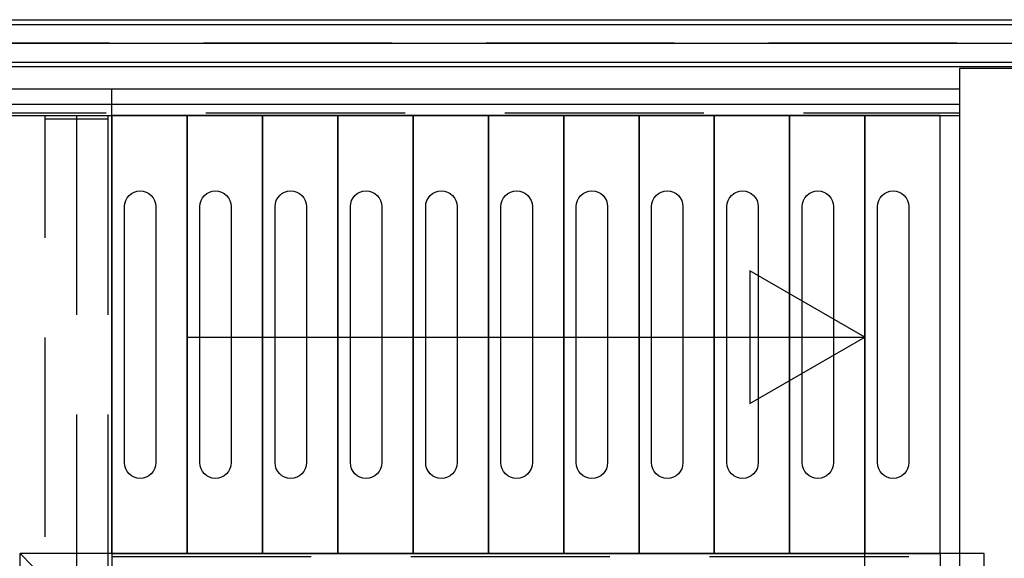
# Model space of a CAD drawing. Header units: millimetres. Extents: x -6587 to 112313, y 244 to 84344.
# Tile 11 of 63: x 19105 to 22243, y 40065 to 41782. Entities that reach past the tile are written whole.
import ezdxf

# ---------------------------------------------------------------- set-up
doc = ezdxf.new("R2010")
doc.units = ezdxf.units.MM
doc.header["$LTSCALE"] = 100
doc.linetypes.add('DASHDOT', pattern=[9, 6, -1.5, 0, -1.5])
doc.linetypes.add('HIDDEN', pattern=[9.525, 6.35, -3.175])
for name, color, linetype in [('AL$1----_ALGEMEEN', 7, 'CONTINUOUS'), ('AL$7----_STRAMIEN', 1, 'DASHDOT'), ('AL22----_BINNENWAND', 7, 'CONTINUOUS'), ('AL24----_TRAPPEN', 7, 'CONTINUOUS'), ('AL28----_KONSTRUKTIE', 3, 'CONTINUOUS'), ('AL29----_BOVENBOUW', 7, 'CONTINUOUS'), ('ALL-----_REFLIJNEN', 8, 'CONTINUOUS'), ('HEKWERKEN', 1, 'CONTINUOUS'), ('LIJN025', 10, 'CONTINUOUS'), ('TRAP', 7, 'CONTINUOUS'), ('TRAPBEKLEDIG', 7, 'CONTINUOUS')]:
    doc.layers.add(name, color=color, linetype=linetype)

# ---------------------------------------------------------------- blocks, each defined once
blk = doc.blocks.new('A$Cb38f1ce1')
at = {"layer": 'AL$1----_ALGEMEEN', "color": 8}
for p, q in [((16147.7, 33553.1), (16147.7, 34949.1)), ((16387.7, 34949.1), (16387.7, 33553.1)), ((16387.7, 34949.1), (16387.7, 33553.1)), ((16627.7, 34949.1), (16627.7, 33553.1)), ((16627.7, 34949.1), (16627.7, 33553.1)), ((16867.7, 34949.1), (16867.7, 33553.1)), ((16867.7, 34949.1), (16867.7, 33553.1)), ((17107.7, 34949.1), (17107.7, 33553.1)), ((17107.7, 34949.1), (17107.7, 33553.1)), ((17347.7, 34949.1), (17347.7, 33553.1)), ((17347.7, 34949.1), (17347.7, 33553.1)), ((17587.7, 34949.1), (17587.7, 33553.1)), ((17587.7, 34949.1), (17587.7, 33553.1)), ((17827.7, 34949.1), (17827.7, 33553.1)), ((17827.7, 34949.1), (17827.7, 33553.1)), ((18067.7, 34949.1), (18067.7, 33553.1)), ((18067.7, 34949.1), (18067.7, 33553.1)), ((18307.7, 34949.1), (18307.7, 33553.1)), ((18307.7, 34949.1), (18307.7, 33553.1)), ((18547.7, 34949.1), (18547.7, 33553.1)), ((18547.7, 34949.1), (18547.7, 33553.1)), ((18787.7, 33553.1), (18787.7, 34949.1))]:
    blk.add_line(p, q, dxfattribs=at)
for points in [[(16147.7, 34949.1), (16147.7, 33553.1), (16387.7, 33553.1), (16387.7, 34949.1)], [(16387.7, 34949.1), (16387.7, 33553.1), (16627.7, 33553.1), (16627.7, 34949.1)], [(16627.7, 34949.1), (16627.7, 33553.1), (16867.7, 33553.1), (16867.7, 34949.1)], [(16867.7, 34949.1), (16867.7, 33553.1), (17107.7, 33553.1), (17107.7, 34949.1)], [(17107.7, 34949.1), (17107.7, 33553.1), (17347.7, 33553.1), (17347.7, 34949.1)], [(17347.7, 34949.1), (17347.7, 33553.1), (17587.7, 33553.1), (17587.7, 34949.1)], [(17587.7, 34949.1), (17587.7, 33553.1), (17827.7, 33553.1), (17827.7, 34949.1)], [(17827.7, 34949.1), (17827.7, 33553.1), (18067.7, 33553.1), (18067.7, 34949.1)], [(18067.7, 34949.1), (18067.7, 33553.1), (18307.7, 33553.1), (18307.7, 34949.1)], [(18307.7, 34949.1), (18307.7, 33553.1), (18547.7, 33553.1), (18547.7, 34949.1)], [(18547.7, 34949.1), (18547.7, 33553.1), (18787.7, 33553.1), (18787.7, 34949.1)]]:
    blk.add_lwpolyline(points, close=True, dxfattribs=at)
blk.add_lwpolyline([(18787.7, 34949.1), (18850.7, 34949.1)], dxfattribs=at)
at = {"layer": 'AL$7----_STRAMIEN', "color": 1}
blk.add_lwpolyline([(86347.7, 35180), (750, 35180)], dxfattribs=at)
at = {"layer": 'AL22----_BINNENWAND', "color": 8}
for p, q in [((14437.7, 35255), (21147.7, 35255)), ((14627.7, 35255), (21147.7, 35255)), ((21297.7, 35105), (14437.7, 35105)), ((21297.7, 35105), (14627.7, 35105))]:
    blk.add_line(p, q, dxfattribs=at)
at = {"layer": 'AL22----_BINNENWAND', "color": 8, "linetype": 'Continuous'}
for p, q in [((14437.7, 35240), (21162.7, 35240)), ((14627.7, 35240), (21162.7, 35240)), ((14437.7, 35120), (21282.7, 35120)), ((14627.7, 35120), (21282.7, 35120))]:
    blk.add_line(p, q, dxfattribs=at)
at = {"layer": 'AL24----_TRAPPEN', "color": 8}
for p, q in [((14466.7, 35034.1), (18850.7, 35034.1)), ((14466.7, 34986.1), (18850.7, 34986.1)), ((14551.7, 34949.1), (18787.7, 34949.1)), ((16147.7, 33553.1), (18787.7, 33553.1))]:
    blk.add_line(p, q, dxfattribs=at)
at = {"layer": 'AL24----_TRAPPEN', "color": 8, "linetype": 'HIDDEN'}
for p, q in [((14542.2, 34958.6), (18850.7, 34958.6)), ((16147.7, 33543.6), (18850.7, 33543.6))]:
    blk.add_line(p, q, dxfattribs=at)
at = {"layer": 'AL24----_TRAPPEN', "color": 8}
blk.add_lwpolyline([(18547.7, 34243.1), (18181.1, 34454.7), (18181.1, 34031.4)], close=True, dxfattribs=at)
blk.add_lwpolyline([(16387.7, 34243.1), (18547.7, 34243.1)], dxfattribs=at)
at = {"layer": 'AL28----_KONSTRUKTIE', "color": 8}
blk.add_line((18850.7, 35100), (21117.3, 35100), dxfattribs=at)
at = {"layer": 'AL29----_BOVENBOUW', "color": 8}
for p, q in [((16147.7, 34949.1), (16147.7, 35034.1)), ((16147.7, 33553.1), (16147.7, 33468.1)), ((18547.7, 33468.1), (18547.7, 33553.1)), ((18787.7, 33553.1), (18787.7, 33468.1))]:
    blk.add_line(p, q, dxfattribs=at)
at = {"layer": 'AL29----_BOVENBOUW', "color": 8, "linetype": 'HIDDEN'}
for p, q in [((15934.7, 31702.1), (15934.7, 34949.1)), ((15934.7, 34939.1), (16134.7, 34939.1)), ((16034.7, 34949.1), (16034.7, 31666.2)), ((16134.7, 34949.1), (16134.7, 31702.1))]:
    blk.add_line(p, q, dxfattribs=at)
at = {"layer": 'AL29----_BOVENBOUW', "color": 8}
blk.add_lwpolyline([(14551.7, 31787.1), (14551.7, 34949.1), (16147.7, 34949.1), (16147.7, 31787.1)], close=True, dxfattribs=at)
at = {"layer": 'ALL-----_REFLIJNEN', "color": 8, "linetype": 'Continuous'}
blk.add_line((14627.7, 35180), (21222.7, 35180), dxfattribs=at)
at = {"layer": 'HEKWERKEN', "color": 8}
for p, q in [((15854.7, 33193.1), (15854.7, 33553.1)), ((15894.7, 33513.1), (15854.7, 33553.1)), ((18927.7, 33553.1), (15854.7, 33553.1)), ((18927.7, 31650.1), (18927.7, 33553.1))]:
    blk.add_line(p, q, dxfattribs=at)
at = {"layer": 'TRAP', "color": 8}
blk.add_lwpolyline([(18850.7, 31655), (18850.7, 35100)], dxfattribs=at)
at = {"layer": 'TRAPBEKLEDIG', "color": 8}
for points in [[(16287.7, 34659.1), (16287.7, 33843.1, -1), (16187.7, 33843.1), (16187.7, 34659.1, -1)], [(16527.7, 34659.1), (16527.7, 33843.1, -1), (16427.7, 33843.1), (16427.7, 34659.1, -1)], [(16767.7, 34659.1), (16767.7, 33843.1, -1), (16667.7, 33843.1), (16667.7, 34659.1, -1)], [(17007.7, 34659.1), (17007.7, 33843.1, -1), (16907.7, 33843.1), (16907.7, 34659.1, -1)], [(17247.7, 34659.1), (17247.7, 33843.1, -1), (17147.7, 33843.1), (17147.7, 34659.1, -1)], [(17487.7, 34659.1), (17487.7, 33843.1, -1), (17387.7, 33843.1), (17387.7, 34659.1, -1)], [(17727.7, 34659.1), (17727.7, 33843.1, -1), (17627.7, 33843.1), (17627.7, 34659.1, -1)], [(17967.7, 34659.1), (17967.7, 33843.1, -1), (17867.7, 33843.1), (17867.7, 34659.1, -1)], [(18207.7, 34659.1), (18207.7, 33843.1, -1), (18107.7, 33843.1), (18107.7, 34659.1, -1)], [(18447.7, 34659.1), (18447.7, 33843.1, -1), (18347.7, 33843.1), (18347.7, 34659.1, -1)], [(18687.7, 34659.1), (18687.7, 33843.1, -1), (18587.7, 33843.1), (18587.7, 34659.1, -1)]]:
    blk.add_lwpolyline(points, format="xyb", close=True, dxfattribs=at)

msp = doc.modelspace()

# ---------------------------------------------------------------- block references
at = {"layer": 'LIJN025'}
msp.add_blockref('A$Cb38f1ce1', (3251.2, 6526.8), dxfattribs=at)

doc.saveas('drawing.dxf')
